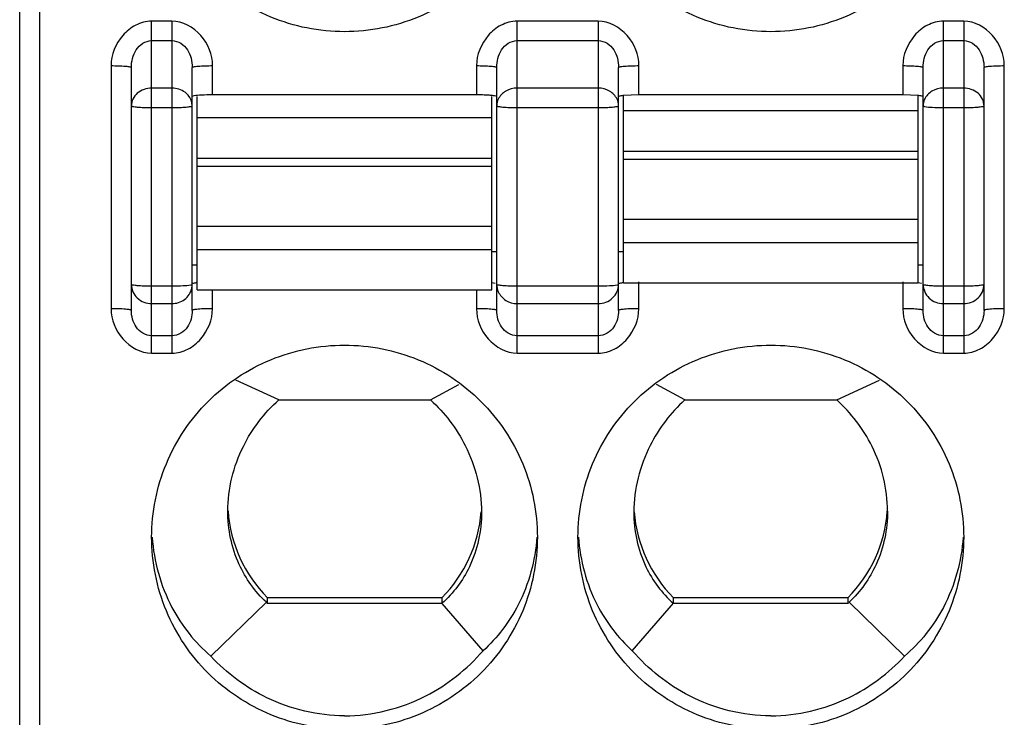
# Model space of a CAD drawing. Header units: inches. Extents: x 6243 to 6599, y -2722 to -2448.
# Tile 14 of 23: x 6415.07 to 6424.77, y -2589.5 to -2582.62. Entities that reach past the tile are written whole.
import ezdxf

# ---------------------------------------------------------------- set-up
doc = ezdxf.new("R2010")
doc.units = ezdxf.units.IN
doc.header["$LTSCALE"] = 5
doc.header["$MEASUREMENT"] = 0
doc.layers.get('0').update_dxf_attribs({"linetype": 'CONTINUOUS'})

msp = doc.modelspace()

# ---------------------------------------------------------------- linework, layer by layer
at = {"color": 7, "linetype": 'Continuous'}
for p, q in [((6415.0696, -2639.3462), (6415.0696, -2540.3462)), ((6415.2696, -2637.1462), (6415.2696, -2566.2496)), ((6416.5696, -2582.6367), (6416.3696, -2582.6367)), ((6416.3696, -2585.907), (6416.3696, -2582.6367)), ((6416.5696, -2582.6367), (6416.5696, -2585.907)), ((6420.7696, -2582.6367), (6419.9696, -2582.6367)), ((6419.9696, -2585.907), (6419.9696, -2582.6367)), ((6420.7696, -2582.6367), (6420.7696, -2585.907)), ((6424.3696, -2582.6367), (6424.1696, -2582.6367)), ((6424.1696, -2585.907), (6424.1696, -2582.6367)), ((6424.3696, -2582.6367), (6424.3696, -2585.907)), ((6416.3696, -2582.8283), (6416.5696, -2582.8283)), ((6419.9696, -2582.8283), (6420.7696, -2582.8283)), ((6424.1696, -2582.8283), (6424.3696, -2582.8283)), ((6415.9696, -2583.0745), (6415.9696, -2585.4692)), ((6416.1696, -2585.4867), (6416.1696, -2583.0919)), ((6416.7696, -2585.4867), (6416.7696, -2583.0919)), ((6416.9696, -2583.3626), (6416.9696, -2583.0745)), ((6419.5696, -2583.0745), (6419.5696, -2583.3626)), ((6419.7696, -2585.4867), (6419.7696, -2583.0919)), ((6420.9696, -2585.4867), (6420.9696, -2583.0919)), ((6421.1696, -2583.3626), (6421.1696, -2583.0745)), ((6423.7696, -2583.0745), (6423.7696, -2583.3626)), ((6423.9696, -2585.4867), (6423.9696, -2583.0919)), ((6424.5696, -2585.4867), (6424.5696, -2583.0919)), ((6424.7696, -2585.4692), (6424.7696, -2583.0745)), ((6416.5696, -2583.296), (6416.3696, -2583.296)), ((6420.7696, -2583.296), (6419.9696, -2583.296)), ((6424.3696, -2583.296), (6424.1696, -2583.296)), ((6416.7851, -2583.3733), (6416.7696, -2583.3801)), ((6416.8196, -2585.2833), (6416.8196, -2583.3801)), ((6419.5696, -2583.3626), (6416.9696, -2583.3626)), ((6419.7196, -2585.2833), (6419.7196, -2583.3801)), ((6421.1696, -2583.3626), (6421.0196, -2583.3685)), ((6421.0196, -2585.2135), (6421.0196, -2583.3685)), ((6423.7696, -2583.3626), (6421.1696, -2583.3626)), ((6423.9196, -2583.3685), (6423.7696, -2583.3626)), ((6423.9196, -2585.2135), (6423.9196, -2583.3685)), ((6416.3696, -2583.4876), (6416.5696, -2583.4876)), ((6419.9696, -2583.4876), (6420.7696, -2583.4876)), ((6423.9696, -2583.4701), (6423.9848, -2583.4768)), ((6424.1696, -2583.4876), (6424.3696, -2583.4876)), ((6419.7196, -2583.5893), (6416.8196, -2583.5893)), ((6423.9196, -2583.5195), (6421.0196, -2583.5195)), ((6421.0196, -2583.918), (6423.9196, -2583.918)), ((6416.8196, -2583.9877), (6419.7196, -2583.9877)), ((6419.7196, -2584.0675), (6416.8196, -2584.0675)), ((6423.9196, -2583.9977), (6421.0196, -2583.9977)), ((6416.8196, -2584.656), (6419.7196, -2584.656)), ((6421.0196, -2584.5862), (6423.9196, -2584.5862)), ((6423.9196, -2584.8207), (6421.0196, -2584.8207)), ((6419.7196, -2584.8904), (6416.8196, -2584.8904)), ((6419.7196, -2584.9049), (6419.7696, -2584.9049)), ((6420.9696, -2584.9049), (6421.0196, -2584.9049)), ((6416.7696, -2585.0356), (6416.8196, -2585.0356)), ((6423.9196, -2585.0356), (6423.9696, -2585.0356)), ((6416.7696, -2585.2305), (6416.7544, -2585.2372)), ((6419.7214, -2585.2117), (6419.7541, -2585.2163)), ((6420.9696, -2585.2305), (6420.9544, -2585.2372)), ((6421.0196, -2585.2138), (6423.9196, -2585.2138)), ((6421.1696, -2585.4692), (6421.1696, -2585.2056)), ((6423.7696, -2585.2056), (6423.7696, -2585.4692)), ((6423.9214, -2585.2117), (6423.9541, -2585.2163)), ((6416.5696, -2585.2479), (6416.3696, -2585.2479)), ((6416.8196, -2585.2836), (6419.7196, -2585.2836)), ((6416.9696, -2585.4692), (6416.9696, -2585.2836)), ((6419.5696, -2585.2836), (6419.5696, -2585.4692)), ((6420.7696, -2585.2479), (6419.9696, -2585.2479)), ((6424.3696, -2585.2479), (6424.1696, -2585.2479)), ((6416.3696, -2585.4191), (6416.5696, -2585.4191)), ((6419.9696, -2585.4191), (6420.7696, -2585.4191)), ((6424.1696, -2585.4191), (6424.3696, -2585.4191)), ((6416.5696, -2585.7359), (6416.3696, -2585.7359)), ((6420.7696, -2585.7359), (6419.9696, -2585.7359)), ((6424.3696, -2585.7359), (6424.1696, -2585.7359)), ((6416.3696, -2585.907), (6416.5696, -2585.907)), ((6419.9696, -2585.907), (6420.7696, -2585.907)), ((6424.1696, -2585.907), (6424.3696, -2585.907)), ((6417.6211, -2586.3681), (6417.1987, -2586.1739)), ((6423.1181, -2586.3681), (6423.5404, -2586.1739)), ((6419.1182, -2586.3681), (6419.3956, -2586.2162)), ((6421.6211, -2586.3681), (6421.3438, -2586.2163)), ((6417.6211, -2586.3681), (6419.1182, -2586.3681)), ((6421.6211, -2586.3681), (6423.1181, -2586.3681)), ((6417.1196, -2587.4635), (6417.1196, -2587.463)), ((6419.2288, -2588.3169), (6417.5104, -2588.3169)), ((6417.5104, -2588.3735), (6417.5104, -2588.3169)), ((6419.2288, -2588.3169), (6419.2288, -2588.3735)), ((6423.2288, -2588.3169), (6421.5104, -2588.3169)), ((6421.5104, -2588.3735), (6421.5104, -2588.3169)), ((6423.2288, -2588.3169), (6423.2288, -2588.3735)), ((6416.9527, -2588.8934), (6417.4996, -2588.3613)), ((6419.2308, -2588.3735), (6417.5104, -2588.3735)), ((6419.6342, -2588.8408), (6419.2308, -2588.3735)), ((6421.105, -2588.8408), (6421.5095, -2588.3723)), ((6423.2288, -2588.3735), (6421.5084, -2588.3735)), ((6423.7865, -2588.8934), (6423.2396, -2588.3613))]:
    msp.add_line(p, q, dxfattribs=at)
for centre, radius, start, end in [((6419.5711, -2585.4846), 2.122, 87.95682, 90.03977), ((6416.5905, -2585.2303), 0.1791, 346.61433, 359.92513), ((6418.4619, -2587.3701), 1.3423, 183.94022, 224.86019), ((6418.2773, -2587.37), 1.3423, 315.14088, 355.66327), ((6422.4619, -2587.37), 1.3423, 184.33674, 224.85912), ((6422.2773, -2587.3701), 1.3423, 315.13984, 356.03286)]:
    msp.add_arc(centre, radius, start, end, dxfattribs=at)
for centre, start_param, end_param in [((6418.4696, -2587.3218), -3.943255, -3.931778), ((6422.2696, -2587.3218), -2.351408, -2.339931)]:
    msp.add_ellipse(centre, major_axis=(0, 1.4946), ratio=0.903244, start_param=start_param, end_param=end_param, dxfattribs=at)
for points, knots in [([(6418.2696, -2582.74), (6418.0225, -2582.74), (6417.5232, -2582.6416), (6416.8917, -2582.2207), (6416.4687, -2581.5915), (6416.3696, -2581.0934), (6416.3696, -2580.8472)], [0, 0, 0, 0, 0.250466, 0.500634, 0.750444, 1, 1, 1, 1]), ([(6420.1696, -2580.8472), (6420.1696, -2581.0934), (6420.0706, -2581.5915), (6419.6475, -2582.2206), (6419.016, -2582.6416), (6418.5167, -2582.74), (6418.2696, -2582.74)], [0, 0, 0, 0, 0.249548, 0.499358, 0.749533, 1, 1, 1, 1]), ([(6422.4696, -2582.74), (6422.2225, -2582.74), (6421.7232, -2582.6416), (6421.0917, -2582.2207), (6420.6687, -2581.5915), (6420.5696, -2581.0934), (6420.5696, -2580.8472)], [0, 0, 0, 0, 0.250466, 0.500634, 0.750444, 1, 1, 1, 1]), ([(6424.3696, -2580.8472), (6424.3696, -2581.0934), (6424.2706, -2581.5915), (6423.8475, -2582.2206), (6423.216, -2582.6416), (6422.7167, -2582.74), (6422.4696, -2582.74)], [0, 0, 0, 0, 0.249548, 0.499358, 0.749533, 1, 1, 1, 1]), ([(6416.3696, -2582.6367), (6416.3156, -2582.6367), (6416.2065, -2582.6667), (6416.0376, -2582.8035), (6415.9702, -2582.9681), (6415.9696, -2583.0745)], [0, 0, 0, 0, 0.251794, 0.504056, 1, 1, 1, 1]), ([(6416.9696, -2583.0745), (6416.9691, -2582.9682), (6416.8864, -2582.7531), (6416.6753, -2582.6367), (6416.5696, -2582.6367)], [0, 0, 0, 0, 0.501406, 1, 1, 1, 1]), ([(6419.9696, -2582.6367), (6419.9156, -2582.6367), (6419.8065, -2582.6667), (6419.6376, -2582.8035), (6419.5702, -2582.9681), (6419.5696, -2583.0745)], [0, 0, 0, 0, 0.251794, 0.504056, 1, 1, 1, 1]), ([(6421.1696, -2583.0745), (6421.1691, -2582.9682), (6421.0864, -2582.7531), (6420.8753, -2582.6367), (6420.7696, -2582.6367)], [0, 0, 0, 0, 0.501406, 1, 1, 1, 1]), ([(6424.1696, -2582.6367), (6424.1156, -2582.6367), (6424.0065, -2582.6667), (6423.8376, -2582.8035), (6423.7702, -2582.9681), (6423.7696, -2583.0745)], [0, 0, 0, 0, 0.251794, 0.504056, 1, 1, 1, 1]), ([(6424.7696, -2583.0745), (6424.7691, -2582.9682), (6424.6864, -2582.7531), (6424.4753, -2582.6367), (6424.3696, -2582.6367)], [0, 0, 0, 0, 0.501406, 1, 1, 1, 1]), ([(6416.1696, -2583.0919), (6416.1696, -2583.0619), (6416.1775, -2583.0015), (6416.2128, -2582.9166), (6416.2768, -2582.8479), (6416.3389, -2582.8281), (6416.3696, -2582.8283)], [0, 0, 0, 0, 0.24771, 0.496101, 0.747158, 1, 1, 1, 1]), ([(6416.5696, -2582.8283), (6416.6002, -2582.8282), (6416.6623, -2582.8478), (6416.7262, -2582.9165), (6416.7617, -2583.0013), (6416.7696, -2583.0618), (6416.7696, -2583.0919)], [0, 0, 0, 0, 0.25255, 0.503455, 0.751814, 1, 1, 1, 1]), ([(6419.7696, -2583.0919), (6419.7696, -2583.0619), (6419.7775, -2583.0015), (6419.8128, -2582.9166), (6419.8768, -2582.8479), (6419.9389, -2582.8281), (6419.9696, -2582.8283)], [0, 0, 0, 0, 0.24771, 0.496101, 0.747158, 1, 1, 1, 1]), ([(6420.7696, -2582.8283), (6420.8002, -2582.8282), (6420.8623, -2582.8478), (6420.9262, -2582.9165), (6420.9617, -2583.0013), (6420.9696, -2583.0618), (6420.9696, -2583.0919)], [0, 0, 0, 0, 0.25255, 0.503455, 0.751814, 1, 1, 1, 1]), ([(6423.9696, -2583.0919), (6423.9696, -2583.0619), (6423.9775, -2583.0015), (6424.0128, -2582.9166), (6424.0768, -2582.8479), (6424.1389, -2582.8281), (6424.1696, -2582.8283)], [0, 0, 0, 0, 0.24771, 0.496101, 0.747158, 1, 1, 1, 1]), ([(6424.3696, -2582.8283), (6424.4002, -2582.8282), (6424.4623, -2582.8478), (6424.5262, -2582.9165), (6424.5617, -2583.0013), (6424.5696, -2583.0618), (6424.5696, -2583.0919)], [0, 0, 0, 0, 0.25255, 0.503455, 0.751814, 1, 1, 1, 1]), ([(6415.9696, -2583.0745), (6415.9943, -2583.0746), (6416.0414, -2583.0754), (6416.0973, -2583.0781), (6416.134, -2583.0818), (6416.1531, -2583.0849), (6416.1631, -2583.0874), (6416.1696, -2583.0903), (6416.1696, -2583.0919)], [0, 0, 0, 0, 0.366208, 0.699773, 0.826973, 0.918947, 0.975888, 1, 1, 1, 1]), ([(6416.7696, -2583.0919), (6416.7696, -2583.0903), (6416.7761, -2583.0874), (6416.7862, -2583.0849), (6416.8052, -2583.0818), (6416.8419, -2583.0781), (6416.8979, -2583.0754), (6416.9449, -2583.0746), (6416.9696, -2583.0745)], [0, 0, 0, 0, 0.024118, 0.081055, 0.173029, 0.300229, 0.633788, 1, 1, 1, 1]), ([(6419.5696, -2583.0745), (6419.5943, -2583.0746), (6419.6414, -2583.0754), (6419.6973, -2583.0781), (6419.734, -2583.0818), (6419.7531, -2583.0849), (6419.7631, -2583.0874), (6419.7696, -2583.0903), (6419.7696, -2583.0919)], [0, 0, 0, 0, 0.366208, 0.699773, 0.826973, 0.918947, 0.975888, 1, 1, 1, 1]), ([(6420.9696, -2583.0919), (6420.9696, -2583.0903), (6420.9761, -2583.0874), (6420.9862, -2583.0849), (6421.0052, -2583.0818), (6421.0419, -2583.0781), (6421.0979, -2583.0754), (6421.1449, -2583.0746), (6421.1696, -2583.0745)], [0, 0, 0, 0, 0.024118, 0.081055, 0.173029, 0.300229, 0.633788, 1, 1, 1, 1]), ([(6423.7696, -2583.0745), (6423.7943, -2583.0746), (6423.8414, -2583.0754), (6423.8973, -2583.0781), (6423.934, -2583.0818), (6423.9531, -2583.0849), (6423.9631, -2583.0874), (6423.9696, -2583.0903), (6423.9696, -2583.0919)], [0, 0, 0, 0, 0.366208, 0.699773, 0.826973, 0.918947, 0.975888, 1, 1, 1, 1]), ([(6424.5696, -2583.0919), (6424.5696, -2583.0903), (6424.5761, -2583.0874), (6424.5862, -2583.0849), (6424.6052, -2583.0818), (6424.6419, -2583.0781), (6424.6979, -2583.0754), (6424.7449, -2583.0746), (6424.7696, -2583.0745)], [0, 0, 0, 0, 0.024118, 0.081055, 0.173029, 0.300229, 0.633788, 1, 1, 1, 1]), ([(6416.3696, -2583.296), (6416.3195, -2583.296), (6416.2191, -2583.3273), (6416.1696, -2583.4247), (6416.1696, -2583.4701)], [0, 0, 0, 0, 0.524379, 1, 1, 1, 1]), ([(6416.7305, -2583.3667), (6416.7212, -2583.3557), (6416.6772, -2583.3148), (6416.6148, -2583.296), (6416.5696, -2583.296)], [0, 0, 0, 0, 0.243136, 1, 1, 1, 1]), ([(6419.9696, -2583.296), (6419.9313, -2583.296), (6419.8557, -2583.3145), (6419.8002, -2583.3712), (6419.7848, -2583.4035)], [0, 0, 0, 0, 0.517016, 1, 1, 1, 1]), ([(6420.9544, -2583.4035), (6420.939, -2583.3712), (6420.8835, -2583.3145), (6420.8079, -2583.296), (6420.7696, -2583.296)], [0, 0, 0, 0, 0.482984, 1, 1, 1, 1]), ([(6424.1696, -2583.296), (6424.1308, -2583.296), (6424.0542, -2583.315), (6423.9986, -2583.3731), (6423.9836, -2583.4061)], [0, 0, 0, 0, 0.517099, 1, 1, 1, 1]), ([(6424.5696, -2583.4701), (6424.5696, -2583.4247), (6424.5201, -2583.3273), (6424.4197, -2583.296), (6424.3696, -2583.296)], [0, 0, 0, 0, 0.475621, 1, 1, 1, 1]), ([(6416.9696, -2583.3626), (6416.9326, -2583.3626), (6416.8711, -2583.3645), (6416.8093, -2583.3683), (6416.7851, -2583.3733)], [0, 0, 0, 0, 0.599569, 1, 1, 1, 1]), ([(6419.7696, -2583.3801), (6419.7696, -2583.3767), (6419.7535, -2583.3735), (6419.733, -2583.3693), (6419.6926, -2583.3661), (6419.6635, -2583.3646), (6419.6467, -2583.364)], [0, 0, 0, 0, 0.079649, 0.282968, 0.598189, 1, 1, 1, 1]), ([(6421.0196, -2583.3685), (6421.0072, -2583.3698), (6420.9905, -2583.3718), (6420.9751, -2583.3756), (6420.9696, -2583.3785), (6420.9696, -2583.3801)], [0, 0, 0, 0, 0.719034, 0.913285, 1, 1, 1, 1]), ([(6423.9696, -2583.3801), (6423.9696, -2583.3785), (6423.9642, -2583.3756), (6423.9487, -2583.3718), (6423.932, -2583.3698), (6423.9196, -2583.3685)], [0, 0, 0, 0, 0.086715, 0.280966, 1, 1, 1, 1]), ([(6416.1696, -2583.4701), (6416.1696, -2583.4718), (6416.1762, -2583.4749), (6416.1941, -2583.4791), (6416.2359, -2583.4836), (6416.2966, -2583.4868), (6416.3441, -2583.4876), (6416.3696, -2583.4876)], [0, 0, 0, 0, 0.025394, 0.083903, 0.3001, 0.621487, 1, 1, 1, 1]), ([(6416.5696, -2583.4876), (6416.5951, -2583.4876), (6416.6426, -2583.4868), (6416.7033, -2583.4836), (6416.7451, -2583.4791), (6416.763, -2583.4749), (6416.7696, -2583.4718), (6416.7696, -2583.4701)], [0, 0, 0, 0, 0.378513, 0.6999, 0.916097, 0.974606, 1, 1, 1, 1]), ([(6419.7696, -2583.4701), (6419.7696, -2583.4718), (6419.7762, -2583.4749), (6419.7941, -2583.4791), (6419.8359, -2583.4836), (6419.8966, -2583.4868), (6419.9441, -2583.4876), (6419.9696, -2583.4876)], [0, 0, 0, 0, 0.025394, 0.083903, 0.3001, 0.621487, 1, 1, 1, 1]), ([(6420.7696, -2583.4876), (6420.7951, -2583.4876), (6420.8426, -2583.4868), (6420.9033, -2583.4836), (6420.9451, -2583.4791), (6420.963, -2583.4749), (6420.9696, -2583.4718), (6420.9696, -2583.4701)], [0, 0, 0, 0, 0.378513, 0.6999, 0.916097, 0.974606, 1, 1, 1, 1]), ([(6423.9848, -2583.4768), (6424.009, -2583.4819), (6424.071, -2583.4857), (6424.1326, -2583.4876), (6424.1696, -2583.4876)], [0, 0, 0, 0, 0.399842, 1, 1, 1, 1]), ([(6424.3696, -2583.4876), (6424.3951, -2583.4876), (6424.4426, -2583.4868), (6424.5033, -2583.4836), (6424.5451, -2583.4791), (6424.563, -2583.4749), (6424.5696, -2583.4718), (6424.5696, -2583.4701)], [0, 0, 0, 0, 0.378513, 0.6999, 0.916097, 0.974606, 1, 1, 1, 1]), ([(6416.3696, -2585.2479), (6416.3441, -2585.2479), (6416.2966, -2585.2471), (6416.2359, -2585.244), (6416.1941, -2585.2394), (6416.1762, -2585.2353), (6416.1696, -2585.2322), (6416.1696, -2585.2305)], [0, 0, 0, 0, 0.378513, 0.6999, 0.916097, 0.974606, 1, 1, 1, 1]), ([(6416.1696, -2585.2305), (6416.1696, -2585.279), (6416.2152, -2585.3815), (6416.319, -2585.4191), (6416.3696, -2585.4191)], [0, 0, 0, 0, 0.489609, 1, 1, 1, 1]), ([(6416.7544, -2585.2372), (6416.7302, -2585.2422), (6416.6683, -2585.246), (6416.6067, -2585.2479), (6416.5696, -2585.2479)], [0, 0, 0, 0, 0.399824, 1, 1, 1, 1]), ([(6416.7696, -2585.223), (6416.7696, -2585.2184), (6416.7937, -2585.2159), (6416.8058, -2585.2129), (6416.8178, -2585.2117)], [0, 0, 0, 0, 0.27674, 1, 1, 1, 1]), ([(6419.9696, -2585.2479), (6419.9441, -2585.2479), (6419.8966, -2585.2471), (6419.8359, -2585.244), (6419.7941, -2585.2394), (6419.7762, -2585.2353), (6419.7696, -2585.2322), (6419.7696, -2585.2305)], [0, 0, 0, 0, 0.378513, 0.6999, 0.916097, 0.974606, 1, 1, 1, 1]), ([(6420.7696, -2585.4191), (6420.8202, -2585.4191), (6420.9241, -2585.3815), (6420.9696, -2585.279), (6420.9696, -2585.2305)], [0, 0, 0, 0, 0.510391, 1, 1, 1, 1]), ([(6420.9544, -2585.2372), (6420.9302, -2585.2422), (6420.8683, -2585.246), (6420.8067, -2585.2479), (6420.7696, -2585.2479)], [0, 0, 0, 0, 0.399824, 1, 1, 1, 1]), ([(6420.9696, -2585.223), (6420.9696, -2585.2184), (6420.9937, -2585.2159), (6421.0058, -2585.2129), (6421.0178, -2585.2117)], [0, 0, 0, 0, 0.27674, 1, 1, 1, 1]), ([(6423.9696, -2585.2305), (6423.9696, -2585.2791), (6424.0153, -2585.3816), (6424.1191, -2585.4191), (6424.1696, -2585.4191)], [0, 0, 0, 0, 0.490307, 1, 1, 1, 1]), ([(6424.1696, -2585.2479), (6424.1441, -2585.2479), (6424.0966, -2585.2471), (6424.0359, -2585.244), (6423.9941, -2585.2394), (6423.9762, -2585.2353), (6423.9696, -2585.2322), (6423.9696, -2585.2305)], [0, 0, 0, 0, 0.378516, 0.699901, 0.916097, 0.974606, 1, 1, 1, 1]), ([(6424.5696, -2585.2305), (6424.5696, -2585.2322), (6424.563, -2585.2353), (6424.5451, -2585.2394), (6424.5033, -2585.244), (6424.4426, -2585.2471), (6424.3951, -2585.2479), (6424.3696, -2585.2479)], [0, 0, 0, 0, 0.025394, 0.083903, 0.3001, 0.621487, 1, 1, 1, 1]), ([(6424.3696, -2585.4191), (6424.4202, -2585.4191), (6424.5241, -2585.3815), (6424.5696, -2585.279), (6424.5696, -2585.2305)], [0, 0, 0, 0, 0.510391, 1, 1, 1, 1]), ([(6416.5696, -2585.4191), (6416.6135, -2585.4191), (6416.7025, -2585.3913), (6416.755, -2585.3129), (6416.7647, -2585.2717)], [0, 0, 0, 0, 0.50882, 1, 1, 1, 1]), ([(6419.7848, -2585.3026), (6419.7999, -2585.3369), (6419.8535, -2585.3978), (6419.9311, -2585.4191), (6419.9696, -2585.4191)], [0, 0, 0, 0, 0.492514, 1, 1, 1, 1]), ([(6415.9696, -2585.4692), (6415.9702, -2585.5756), (6416.0529, -2585.7906), (6416.2639, -2585.907), (6416.3696, -2585.907)], [0, 0, 0, 0, 0.501406, 1, 1, 1, 1]), ([(6416.1696, -2585.4867), (6416.1696, -2585.4851), (6416.1631, -2585.4822), (6416.1531, -2585.4797), (6416.134, -2585.4766), (6416.0973, -2585.4728), (6416.0414, -2585.4701), (6415.9943, -2585.4694), (6415.9696, -2585.4693)], [0, 0, 0, 0, 0.024118, 0.081055, 0.173029, 0.300229, 0.633788, 1, 1, 1, 1]), ([(6416.3696, -2585.7359), (6416.3391, -2585.7359), (6416.2779, -2585.7177), (6416.1935, -2585.633), (6416.1696, -2585.5432), (6416.1696, -2585.4867)], [0, 0, 0, 0, 0.261598, 0.515593, 1, 1, 1, 1]), ([(6416.5696, -2585.907), (6416.6236, -2585.907), (6416.7327, -2585.877), (6416.9016, -2585.7402), (6416.9691, -2585.5756), (6416.9696, -2585.4692)], [0, 0, 0, 0, 0.251794, 0.504056, 1, 1, 1, 1]), ([(6416.7696, -2585.4867), (6416.7696, -2585.5431), (6416.7459, -2585.633), (6416.6614, -2585.7177), (6416.6002, -2585.736), (6416.5696, -2585.7359)], [0, 0, 0, 0, 0.483982, 0.738123, 1, 1, 1, 1]), ([(6416.9696, -2585.4693), (6416.9449, -2585.4694), (6416.8979, -2585.4701), (6416.8419, -2585.4728), (6416.8052, -2585.4766), (6416.7862, -2585.4797), (6416.7761, -2585.4822), (6416.7696, -2585.4851), (6416.7696, -2585.4867)], [0, 0, 0, 0, 0.366208, 0.699773, 0.826973, 0.918947, 0.975887, 1, 1, 1, 1]), ([(6419.5696, -2585.4692), (6419.5702, -2585.5756), (6419.6529, -2585.7906), (6419.8639, -2585.907), (6419.9696, -2585.907)], [0, 0, 0, 0, 0.501406, 1, 1, 1, 1]), ([(6419.7696, -2585.4867), (6419.7696, -2585.4851), (6419.7631, -2585.4822), (6419.7531, -2585.4797), (6419.734, -2585.4766), (6419.6973, -2585.4728), (6419.6414, -2585.4701), (6419.5943, -2585.4694), (6419.5696, -2585.4693)], [0, 0, 0, 0, 0.024118, 0.081055, 0.173029, 0.300229, 0.633788, 1, 1, 1, 1]), ([(6419.9696, -2585.7359), (6419.9391, -2585.7359), (6419.8779, -2585.7177), (6419.7935, -2585.633), (6419.7696, -2585.5432), (6419.7696, -2585.4867)], [0, 0, 0, 0, 0.261598, 0.515593, 1, 1, 1, 1]), ([(6420.7696, -2585.907), (6420.8236, -2585.907), (6420.9327, -2585.877), (6421.1016, -2585.7402), (6421.1691, -2585.5756), (6421.1696, -2585.4692)], [0, 0, 0, 0, 0.251794, 0.504056, 1, 1, 1, 1]), ([(6420.9696, -2585.4867), (6420.9696, -2585.5431), (6420.9459, -2585.633), (6420.8614, -2585.7177), (6420.8002, -2585.736), (6420.7696, -2585.7359)], [0, 0, 0, 0, 0.483982, 0.738123, 1, 1, 1, 1]), ([(6421.1696, -2585.4693), (6421.1449, -2585.4694), (6421.0979, -2585.4701), (6421.0419, -2585.4728), (6421.0052, -2585.4766), (6420.9862, -2585.4797), (6420.9761, -2585.4822), (6420.9696, -2585.4851), (6420.9696, -2585.4867)], [0, 0, 0, 0, 0.366208, 0.699773, 0.826973, 0.918947, 0.975887, 1, 1, 1, 1]), ([(6423.7696, -2585.4692), (6423.7702, -2585.5756), (6423.8529, -2585.7906), (6424.0639, -2585.907), (6424.1696, -2585.907)], [0, 0, 0, 0, 0.501406, 1, 1, 1, 1]), ([(6423.9696, -2585.4867), (6423.9696, -2585.4851), (6423.9631, -2585.4822), (6423.9531, -2585.4797), (6423.934, -2585.4766), (6423.8973, -2585.4728), (6423.8414, -2585.4701), (6423.7943, -2585.4694), (6423.7696, -2585.4693)], [0, 0, 0, 0, 0.024118, 0.081055, 0.173029, 0.300229, 0.633788, 1, 1, 1, 1]), ([(6424.1696, -2585.7359), (6424.1391, -2585.7359), (6424.0779, -2585.7177), (6423.9935, -2585.633), (6423.9696, -2585.5432), (6423.9696, -2585.4867)], [0, 0, 0, 0, 0.261598, 0.515593, 1, 1, 1, 1]), ([(6424.3696, -2585.907), (6424.4236, -2585.907), (6424.5327, -2585.877), (6424.7016, -2585.7402), (6424.7691, -2585.5756), (6424.7696, -2585.4692)], [0, 0, 0, 0, 0.251794, 0.504056, 1, 1, 1, 1]), ([(6424.5696, -2585.4867), (6424.5696, -2585.5431), (6424.5459, -2585.633), (6424.4614, -2585.7177), (6424.4002, -2585.736), (6424.3696, -2585.7359)], [0, 0, 0, 0, 0.483982, 0.738123, 1, 1, 1, 1]), ([(6424.7696, -2585.4693), (6424.7449, -2585.4694), (6424.6979, -2585.4701), (6424.6419, -2585.4728), (6424.6052, -2585.4766), (6424.5862, -2585.4797), (6424.5761, -2585.4822), (6424.5696, -2585.4851), (6424.5696, -2585.4867)], [0, 0, 0, 0, 0.366208, 0.699773, 0.826973, 0.918947, 0.975887, 1, 1, 1, 1]), ([(6416.3696, -2587.721), (6416.3696, -2587.4748), (6416.4687, -2586.9767), (6416.8917, -2586.3476), (6417.5232, -2585.9266), (6418.0225, -2585.8282), (6418.2696, -2585.8282)], [0, 0, 0, 0, 0.249548, 0.499358, 0.749533, 1, 1, 1, 1]), ([(6418.2696, -2585.8282), (6418.5167, -2585.8282), (6419.016, -2585.9266), (6419.6475, -2586.3476), (6420.0706, -2586.9767), (6420.1696, -2587.4748), (6420.1696, -2587.721)], [0, 0, 0, 0, 0.250466, 0.500634, 0.750444, 1, 1, 1, 1]), ([(6420.5696, -2587.721), (6420.5696, -2587.4748), (6420.6687, -2586.9767), (6421.0917, -2586.3476), (6421.7232, -2585.9266), (6422.2225, -2585.8282), (6422.4696, -2585.8282)], [0, 0, 0, 0, 0.249548, 0.499358, 0.749533, 1, 1, 1, 1]), ([(6422.4696, -2585.8282), (6422.7167, -2585.8282), (6423.216, -2585.9266), (6423.8475, -2586.3476), (6424.2706, -2586.9767), (6424.3696, -2587.4748), (6424.3696, -2587.721)], [0, 0, 0, 0, 0.250466, 0.500634, 0.750444, 1, 1, 1, 1]), ([(6417.1196, -2587.463), (6417.1196, -2587.2444), (6417.2227, -2586.8295), (6417.4788, -2586.4965), (6417.6211, -2586.3681)], [0, 0, 0, 0, 0.532776, 1, 1, 1, 1]), ([(6419.1181, -2586.3681), (6419.2567, -2586.4957), (6419.5131, -2586.8304), (6419.6196, -2587.2479), (6419.6196, -2587.4722)], [0, 0, 0, 0, 0.456422, 1, 1, 1, 1]), ([(6421.6211, -2586.3681), (6421.4825, -2586.4957), (6421.2261, -2586.8304), (6421.1196, -2587.2479), (6421.1196, -2587.4722)], [0, 0, 0, 0, 0.456422, 1, 1, 1, 1]), ([(6423.6196, -2587.4636), (6423.6197, -2587.245), (6423.5166, -2586.8298), (6423.2605, -2586.4965), (6423.1181, -2586.3681)], [0, 0, 0, 0, 0.532778, 1, 1, 1, 1]), ([(6417.4996, -2588.3613), (6417.3876, -2588.2569), (6417.1883, -2587.9794), (6417.1197, -2587.6424), (6417.1196, -2587.4635)], [0, 0, 0, 0, 0.461205, 1, 1, 1, 1]), ([(6419.6196, -2587.4722), (6419.6196, -2587.6566), (6419.5481, -2587.9969), (6419.3419, -2588.2725), (6419.2297, -2588.3723)], [0, 0, 0, 0, 0.551201, 1, 1, 1, 1]), ([(6421.1196, -2587.4722), (6421.1196, -2587.6566), (6421.1911, -2587.9969), (6421.3974, -2588.2725), (6421.5095, -2588.3723)], [0, 0, 0, 0, 0.551201, 1, 1, 1, 1]), ([(6423.6196, -2587.4636), (6423.6196, -2587.6424), (6423.5509, -2587.9794), (6423.3516, -2588.2569), (6423.2396, -2588.3613)], [0, 0, 0, 0, 0.538794, 1, 1, 1, 1]), ([(6418.2696, -2589.6137), (6418.0225, -2589.6137), (6417.5232, -2589.5154), (6416.8917, -2589.0944), (6416.4687, -2588.4652), (6416.3696, -2587.9672), (6416.3696, -2587.721)], [0, 0, 0, 0, 0.250466, 0.500634, 0.750444, 1, 1, 1, 1]), ([(6416.3745, -2587.721), (6416.3918, -2587.9597), (6416.5132, -2588.4028), (6416.7973, -2588.7597), (6416.9527, -2588.8934)], [0, 0, 0, 0, 0.538502, 1, 1, 1, 1]), ([(6420.1696, -2587.721), (6420.1696, -2587.9672), (6420.0706, -2588.4652), (6419.6475, -2589.0944), (6419.016, -2589.5154), (6418.5167, -2589.6137), (6418.2696, -2589.6137)], [0, 0, 0, 0, 0.249548, 0.499358, 0.749533, 1, 1, 1, 1]), ([(6420.1647, -2587.7211), (6420.148, -2587.9507), (6420.036, -2588.3701), (6419.7749, -2588.7125), (6419.6342, -2588.8408)], [0, 0, 0, 0, 0.547382, 1, 1, 1, 1]), ([(6422.4696, -2589.6137), (6422.2225, -2589.6137), (6421.7232, -2589.5154), (6421.0917, -2589.0944), (6420.6687, -2588.4652), (6420.5696, -2587.9672), (6420.5696, -2587.721)], [0, 0, 0, 0, 0.250466, 0.500634, 0.750444, 1, 1, 1, 1]), ([(6420.5745, -2587.7211), (6420.5912, -2587.9507), (6420.7032, -2588.3701), (6420.9644, -2588.7125), (6421.105, -2588.8408)], [0, 0, 0, 0, 0.547382, 1, 1, 1, 1]), ([(6424.3696, -2587.721), (6424.3696, -2587.9672), (6424.2706, -2588.4652), (6423.8475, -2589.0944), (6423.216, -2589.5154), (6422.7167, -2589.6137), (6422.4696, -2589.6137)], [0, 0, 0, 0, 0.249548, 0.499358, 0.749533, 1, 1, 1, 1]), ([(6424.3647, -2587.721), (6424.3474, -2587.9597), (6424.226, -2588.4028), (6423.942, -2588.7597), (6423.7865, -2588.8934)], [0, 0, 0, 0, 0.538502, 1, 1, 1, 1]), ([(6418.2696, -2589.4803), (6418.0082, -2589.4803), (6417.5107, -2589.3635), (6417.1098, -2589.0606), (6416.9527, -2588.8934)], [0, 0, 0, 0, 0.532688, 1, 1, 1, 1]), ([(6418.2696, -2589.4803), (6418.5443, -2589.4803), (6419.0659, -2589.3511), (6419.4767, -2589.0208), (6419.6342, -2588.8408)], [0, 0, 0, 0, 0.534483, 1, 1, 1, 1]), ([(6422.4696, -2589.4804), (6422.1949, -2589.4804), (6421.6733, -2589.3511), (6421.2626, -2589.0208), (6421.105, -2588.8408)], [0, 0, 0, 0, 0.534481, 1, 1, 1, 1]), ([(6422.4696, -2589.4804), (6422.7311, -2589.4804), (6423.2285, -2589.3635), (6423.6295, -2589.0606), (6423.7865, -2588.8934)], [0, 0, 0, 0, 0.532692, 1, 1, 1, 1])]:
    msp.add_open_spline(points, degree=3, knots=knots, dxfattribs=at)
for points in [[(6416.7696, -2583.4701), (6416.7696, -2583.4333), (6416.7544, -2583.3948), (6416.7305, -2583.3667)], [(6419.7848, -2583.4035), (6419.7751, -2583.4241), (6419.7696, -2583.4473), (6419.7696, -2583.4701)], [(6420.9696, -2583.4701), (6420.9696, -2583.4473), (6420.9642, -2583.4241), (6420.9544, -2583.4035)], [(6423.9836, -2583.4061), (6423.9746, -2583.426), (6423.9696, -2583.4483), (6423.9696, -2583.4701)], [(6419.7696, -2585.2305), (6419.7696, -2585.2551), (6419.775, -2585.2801), (6419.7848, -2585.3026)]]:
    msp.add_open_spline(points, degree=3, dxfattribs=at)

doc.saveas('drawing.dxf')
